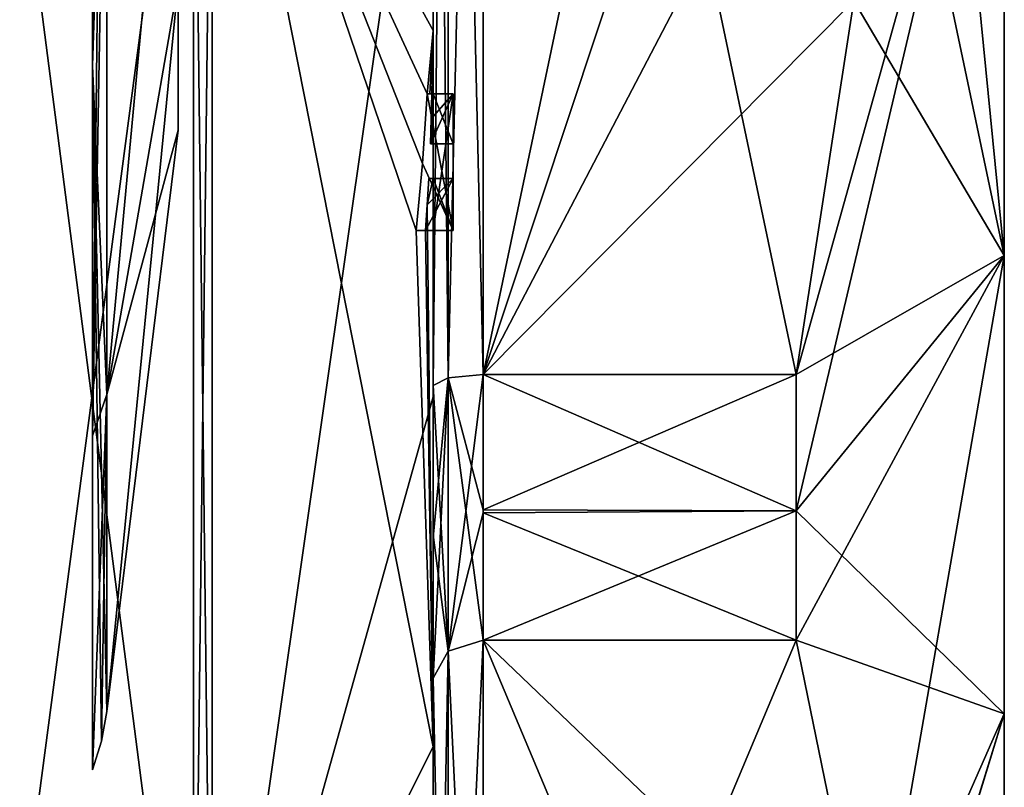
# Model space of a CAD drawing. Extents: x -23 to 470, y -2000 to 0.
# Tile 103 of 247: x 460.27 to 470.1, y -1983.56 to -1975.9. Entities that reach past the tile are written whole.
import ezdxf

# ---------------------------------------------------------------- set-up
doc = ezdxf.new("R2010")
doc.units = 0
doc.header["$LTSCALE"] = 65.185185
for name, color, linetype in [('681', 7, 'CONTINUOUS'), ('682', 7, 'CONTINUOUS'), ('683', 7, 'CONTINUOUS'), ('684', 7, 'CONTINUOUS'), ('685', 7, 'CONTINUOUS'), ('688', 7, 'CONTINUOUS'), ('693', 7, 'CONTINUOUS'), ('694', 7, 'CONTINUOUS'), ('695', 7, 'CONTINUOUS'), ('696', 7, 'CONTINUOUS'), ('699', 7, 'CONTINUOUS'), ('700', 7, 'CONTINUOUS'), ('701', 7, 'CONTINUOUS'), ('733', 7, 'CONTINUOUS'), ('734', 7, 'CONTINUOUS'), ('760', 7, 'CONTINUOUS'), ('763', 7, 'CONTINUOUS'), ('764', 7, 'CONTINUOUS'), ('765', 7, 'CONTINUOUS'), ('773', 7, 'CONTINUOUS'), ('774', 7, 'CONTINUOUS'), ('775', 7, 'CONTINUOUS'), ('776', 7, 'CONTINUOUS'), ('777', 7, 'CONTINUOUS'), ('778', 7, 'CONTINUOUS'), ('779', 7, 'CONTINUOUS'), ('780', 7, 'CONTINUOUS'), ('781', 7, 'CONTINUOUS'), ('782', 7, 'CONTINUOUS'), ('783', 7, 'CONTINUOUS'), ('854', 7, 'CONTINUOUS'), ('857', 7, 'CONTINUOUS'), ('859', 7, 'CONTINUOUS'), ('862', 7, 'CONTINUOUS'), ('864', 7, 'CONTINUOUS'), ('865', 7, 'CONTINUOUS'), ('866', 7, 'CONTINUOUS'), ('867', 7, 'CONTINUOUS')]:
    doc.layers.add(name, color=color, linetype=linetype)

msp = doc.modelspace()

# ---------------------------------------------------------------- linework, layer by layer
at = {"layer": '681', "linetype": 'CONTINUOUS'}
for points in [[(470.1, -1959.5), (470.1, -1961.1745, 6.2494), (470.1, -1984.5), (470.1, -1959.5)], [(470.1, -1961.1745, -6.2494), (470.1, -1959.5), (470.1, -1982.8255, -6.2494), (470.1, -1961.1745, -6.2494)], [(470.1, -1982.8255, -6.2494), (470.1, -1959.5), (470.1, -1984.5), (470.1, -1982.8255, -6.2494)], [(470.1, -1961.1745, 6.2494), (470.1, -1965.7506, 10.8255), (470.1, -1982.8255, 6.2494), (470.1, -1961.1745, 6.2494)], [(470.1, -1984.5), (470.1, -1961.1745, 6.2494), (470.1, -1982.8255, 6.2494), (470.1, -1984.5)], [(470.1, -1965.7506, -10.8255), (470.1, -1961.1745, -6.2494), (470.1, -1978.2494, -10.8255), (470.1, -1965.7506, -10.8255)], [(470.1, -1978.2494, -10.8255), (470.1, -1961.1745, -6.2494), (470.1, -1982.8255, -6.2494), (470.1, -1978.2494, -10.8255)], [(470.1, -1965.7506, 10.8255), (470.1, -1972, 12.5), (470.1, -1978.2494, 10.8255), (470.1, -1965.7506, 10.8255)], [(470.1, -1982.8255, 6.2494), (470.1, -1965.7506, 10.8255), (470.1, -1978.2494, 10.8255), (470.1, -1982.8255, 6.2494)], [(470.1, -1972, -12.5), (470.1, -1965.7506, -10.8255), (470.1, -1978.2494, -10.8255), (470.1, -1972, -12.5)]]:
    msp.add_3dface(points, dxfattribs=at)
at = {"layer": '682', "linetype": 'CONTINUOUS'}
for points in [[(464.9, -1964.5597, 15.95), (464.9, -1979.4403, 15.95), (468.0232, -1964.5597, 15.95), (464.9, -1964.5597, 15.95)], [(468.0232, -1964.5597, 15.95), (464.9, -1979.4403, 15.95), (468.5978, -1968.2917, 15.95), (468.0232, -1964.5597, 15.95)], [(468.5978, -1968.2917, 15.95), (464.9, -1979.4403, 15.95), (468.7857, -1972, 15.95), (468.5978, -1968.2917, 15.95)], [(468.7857, -1972, 15.95), (464.9, -1979.4403, 15.95), (468.5976, -1975.7097, 15.95), (468.7857, -1972, 15.95)], [(468.5976, -1975.7097, 15.95), (464.9, -1979.4403, 15.95), (468.0232, -1979.4403, 15.95), (468.5976, -1975.7097, 15.95)]]:
    msp.add_3dface(points, dxfattribs=at)
at = {"layer": '683', "linetype": 'CONTINUOUS'}
for points in [[(464.9, -1982.093, 14.4185), (464.9, -1989.5332, 1.5315), (468.0232, -1982.093, 14.4185), (464.9, -1982.093, 14.4185)], [(468.0232, -1982.093, 14.4185), (464.9, -1989.5332, 1.5315), (468.7857, -1985.8131, 7.975), (468.0232, -1982.093, 14.4185)]]:
    msp.add_3dface(points, dxfattribs=at)
at = {"layer": '684', "linetype": 'CONTINUOUS'}
for points in [[(464.9, -1989.5332, -1.5315), (464.9, -1982.093, -14.4185), (468.0232, -1989.5332, -1.5315), (464.9, -1989.5332, -1.5315)], [(468.0232, -1989.5332, -1.5315), (464.9, -1982.093, -14.4185), (468.7857, -1985.8131, -7.975), (468.0232, -1989.5332, -1.5315)], [(468.7857, -1985.8131, -7.975), (464.9, -1982.093, -14.4185), (468.0232, -1982.093, -14.4185), (468.7857, -1985.8131, -7.975)]]:
    msp.add_3dface(points, dxfattribs=at)
at = {"layer": '685', "linetype": 'CONTINUOUS'}
for points in [[(464.9, -1979.4403, -15.95), (464.9, -1964.5597, -15.95), (468.0232, -1979.4403, -15.95), (464.9, -1979.4403, -15.95)], [(468.0232, -1979.4403, -15.95), (464.9, -1964.5597, -15.95), (468.5978, -1975.7083, -15.95), (468.0232, -1979.4403, -15.95)]]:
    msp.add_3dface(points, dxfattribs=at)
at = {"layer": '688', "linetype": 'CONTINUOUS'}
for points in [[(464.4, -1979.5503, -16.45), (464.4, -1965.7364, -16.5), (464.4, -1964.4497, -16.45), (464.4, -1979.5503, -16.45)], [(464.4, -1964.4497, 16.45), (464.4, -1973.0506, 16.5), (464.4, -1979.5503, 16.45), (464.4, -1964.4497, 16.45)], [(464.4, -1966.1297, -16.5), (464.4, -1965.7364, -16.5), (464.4, -1979.5503, -16.45), (464.4, -1966.1297, -16.5)], [(464.4, -1967.5648, -16.5), (464.4, -1966.1297, -16.5), (464.4, -1979.5503, -16.45), (464.4, -1967.5648, -16.5)], [(464.4, -1967.9582, -16.5), (464.4, -1967.5648, -16.5), (464.4, -1979.5503, -16.45), (464.4, -1967.9582, -16.5)], [(464.4, -1969.8781, -16.5), (464.4, -1967.9582, -16.5), (464.4, -1979.5503, -16.45), (464.4, -1969.8781, -16.5)], [(464.4, -1970.2268, -16.5), (464.4, -1969.8781, -16.5), (464.4, -1979.5503, -16.45), (464.4, -1970.2268, -16.5)], [(464.4, -1971.8639, -16.5), (464.4, -1970.2268, -16.5), (464.4, -1979.5503, -16.45), (464.4, -1971.8639, -16.5)], [(464.4, -1972.2828, -16.5), (464.4, -1971.8639, -16.5), (464.4, -1979.5503, -16.45), (464.4, -1972.2828, -16.5)], [(464.4, -1972.1257, 19.4998), (464.4, -1979.6608, 17.9321), (464.4, -1972.1257, 16.7828), (464.4, -1972.1257, 19.4998)], [(464.4, -1972.1257, 16.7828), (464.4, -1979.6608, 17.9321), (464.4, -1973.0506, 16.7828), (464.4, -1972.1257, 16.7828)], [(464.4, -1973.5882, -16.5), (464.4, -1972.2828, -16.5), (464.4, -1979.5503, -16.45), (464.4, -1973.5882, -16.5)], [(464.4, -1973.0506, 16.7828), (464.4, -1979.6608, 17.9321), (464.4, -1973.0506, 16.5), (464.4, -1973.0506, 16.7828)], [(464.4, -1973.0506, 16.5), (464.4, -1979.6608, 17.9321), (464.4, -1979.5503, 16.45), (464.4, -1973.0506, 16.5)], [(464.4, -1975.7888, -16.5), (464.4, -1973.5882, -16.5), (464.4, -1979.5503, -16.45), (464.4, -1975.7888, -16.5)], [(464.4, -1974.8597, -19.2892), (464.4, -1975.7888, -16.7828), (464.4, -1976.0042, -19.0844), (464.4, -1974.8597, -19.2892)], [(464.4, -1975.7888, -16.7828), (464.4, -1975.7888, -16.5), (464.4, -1976.6371, -16.5), (464.4, -1975.7888, -16.7828)], [(464.4, -1976.6371, -16.5), (464.4, -1975.7888, -16.5), (464.4, -1979.5503, -16.45), (464.4, -1976.6371, -16.5)], [(464.4, -1976.0042, -19.0844), (464.4, -1975.7888, -16.7828), (464.4, -1976.6371, -16.5), (464.4, -1976.0042, -19.0844)], [(464.4, -1977.1347, -18.8118), (464.4, -1976.0042, -19.0844), (464.4, -1977.1347, -16.804), (464.4, -1977.1347, -18.8118)], [(464.4, -1977.1347, -16.804), (464.4, -1976.0042, -19.0844), (464.4, -1976.6371, -16.804), (464.4, -1977.1347, -16.804)], [(464.4, -1976.6371, -16.804), (464.4, -1976.0042, -19.0844), (464.4, -1976.6371, -16.5), (464.4, -1976.6371, -16.804)], [(464.4, -1978, -16.5), (464.4, -1976.6371, -16.5), (464.4, -1979.5503, -16.45), (464.4, -1978, -16.5)], [(464.4, -1977.4833, -16.804), (464.4, -1978, -16.804), (464.4, -1977.4833, -18.7132), (464.4, -1977.4833, -16.804)], [(464.4, -1977.4833, -18.7132), (464.4, -1978, -16.804), (464.4, -1979.5503, -16.45), (464.4, -1977.4833, -18.7132)], [(464.4, -1983.1573, -15.9926), (464.4, -1977.4833, -18.7132), (464.4, -1982.471, -14.7638), (464.4, -1983.1573, -15.9926)], [(464.4, -1982.471, -14.7638), (464.4, -1977.4833, -18.7132), (464.4, -1981.0705, -15.663), (464.4, -1982.471, -14.7638)], [(464.4, -1981.0705, -15.663), (464.4, -1977.4833, -18.7132), (464.4, -1979.5503, -16.45), (464.4, -1981.0705, -15.663)], [(464.4, -1978, -16.804), (464.4, -1978, -16.5), (464.4, -1979.5503, -16.45), (464.4, -1978, -16.804)], [(464.4, -1979.5503, 16.45), (464.4, -1979.6608, 17.9321), (464.4, -1981.0392, 15.6813), (464.4, -1979.5503, 16.45)], [(464.4, -1979.6608, 17.9321), (464.4, -1986.0038, 13.5699), (464.4, -1981.0392, 15.6813), (464.4, -1979.6608, 17.9321)], [(464.4, -1981.0392, 15.6813), (464.4, -1986.0038, 13.5699), (464.4, -1982.471, 14.7638), (464.4, -1981.0392, 15.6813)], [(464.4, -1985.1824, -10.1674), (464.4, -1983.1573, -15.9926), (464.4, -1982.471, -14.7638), (464.4, -1985.1824, -10.1674)], [(464.4, -1985.1824, -10.1674), (464.4, -1982.471, -14.7638), (464.4, -1990.0213, -1.6862), (464.4, -1985.1824, -10.1674)], [(464.4, -1987.9233, 5.4201), (464.4, -1988.7004, 4.0741), (464.4, -1982.471, 14.7638), (464.4, -1987.9233, 5.4201)], [(464.4, -1982.471, 14.7638), (464.4, -1988.7004, 4.0741), (464.4, -1990.0213, 1.6862), (464.4, -1982.471, 14.7638)], [(464.4, -1986.8623, 7.2577), (464.4, -1987.9233, 5.4201), (464.4, -1982.471, 14.7638), (464.4, -1986.8623, 7.2577)], [(464.4, -1986.5668, 7.7696), (464.4, -1986.8623, 7.2577), (464.4, -1982.471, 14.7638), (464.4, -1986.5668, 7.7696)], [(464.4, -1985.7982, 9.1008), (464.4, -1986.5668, 7.7696), (464.4, -1982.471, 14.7638), (464.4, -1985.7982, 9.1008)], [(464.4, -1985.5888, 9.4636), (464.4, -1985.7982, 9.1008), (464.4, -1982.471, 14.7638), (464.4, -1985.5888, 9.4636)], [(464.4, -1984.868, 10.712), (464.4, -1985.5888, 9.4636), (464.4, -1982.471, 14.7638), (464.4, -1984.868, 10.712)], [(464.4, -1984.6416, 11.1042), (464.4, -1984.868, 10.712), (464.4, -1982.471, 14.7638), (464.4, -1984.6416, 11.1042)], [(464.4, -1984.1409, 11.9714), (464.4, -1984.6416, 11.1042), (464.4, -1982.471, 14.7638), (464.4, -1984.1409, 11.9714)], [(464.4, -1983.9144, 12.3636), (464.4, -1984.1409, 11.9714), (464.4, -1982.471, 14.7638), (464.4, -1983.9144, 12.3636)], [(464.4, -1986.0038, 13.5699), (464.4, -1983.9144, 12.3636), (464.4, -1982.471, 14.7638), (464.4, -1986.0038, 13.5699)], [(464.4, -1987.6713, -11.6044), (464.4, -1983.1573, -15.9926), (464.4, -1985.1824, -10.1674), (464.4, -1987.6713, -11.6044)]]:
    msp.add_3dface(points, dxfattribs=at)
at = {"layer": '693', "linetype": 'CONTINUOUS'}
for points in [[(462.1949, -1987.544, 15.544), (464.4, -1972.1257, 19.4998), (462.1949, -1972, 21.9825), (462.1949, -1987.544, 15.544)], [(464.4, -1979.6608, 17.9321), (464.4, -1972.1257, 19.4998), (462.1949, -1987.544, 15.544), (464.4, -1979.6608, 17.9321)], [(464.4, -1986.0038, 13.5699), (464.4, -1979.6608, 17.9321), (462.1949, -1987.544, 15.544), (464.4, -1986.0038, 13.5699)]]:
    msp.add_3dface(points, dxfattribs=at)
at = {"layer": '694', "linetype": 'CONTINUOUS'}
for points in [[(462.1949, -1972, -21.9825), (464.4, -1976.0042, -19.0844), (464.3401, -1976.6371, -19.5), (462.1949, -1972, -21.9825)], [(464.4, -1976.0042, -19.0844), (462.1949, -1972, -21.9825), (464.3913, -1974.8597, -19.5), (464.4, -1976.0042, -19.0844)], [(462.1949, -1972, -21.9825), (464.4, -1983.1573, -15.9926), (462.1949, -1987.544, -15.544), (462.1949, -1972, -21.9825)], [(464.4, -1983.1573, -15.9926), (462.1949, -1972, -21.9825), (464.2315, -1978, -19.5), (464.4, -1983.1573, -15.9926)], [(464.2315, -1978, -19.5), (462.1949, -1972, -21.9825), (464.2952, -1977.3336, -19.5), (464.2315, -1978, -19.5)], [(464.2952, -1977.3336, -19.5), (462.1949, -1972, -21.9825), (464.3401, -1976.6371, -19.5), (464.2952, -1977.3336, -19.5)], [(464.4, -1974.8597, -19.2892), (464.4, -1976.0042, -19.0844), (464.3913, -1974.8597, -19.5), (464.4, -1974.8597, -19.2892)], [(464.3401, -1976.6371, -19.5), (464.4, -1976.0042, -19.0844), (464.3683, -1976.6371, -19.3488), (464.3401, -1976.6371, -19.5)], [(464.3683, -1976.6371, -19.3488), (464.4, -1976.0042, -19.0844), (464.3877, -1976.6371, -19.196), (464.3683, -1976.6371, -19.3488)], [(464.4, -1976.0042, -19.0844), (464.4, -1977.1347, -18.8118), (464.3877, -1976.6371, -19.196), (464.4, -1976.0042, -19.0844)], [(464.3877, -1976.6371, -19.196), (464.4, -1977.1347, -18.8118), (464.3809, -1976.8877, -19.196), (464.3877, -1976.6371, -19.196)], [(464.3723, -1977.1347, -19.196), (464.3809, -1976.8877, -19.196), (464.3931, -1977.1347, -19.0046), (464.3723, -1977.1347, -19.196)], [(464.3809, -1976.8877, -19.196), (464.4, -1977.1347, -18.8118), (464.3931, -1977.1347, -19.0046), (464.3809, -1976.8877, -19.196)], [(464.4, -1977.4833, -18.7132), (464.4, -1983.1573, -15.9926), (464.3417, -1977.7438, -19.196), (464.4, -1977.4833, -18.7132)], [(464.3566, -1977.4833, -19.196), (464.4, -1977.4833, -18.7132), (464.3417, -1977.7438, -19.196), (464.3566, -1977.4833, -19.196)], [(464.3891, -1977.4833, -18.956), (464.4, -1977.4833, -18.7132), (464.3566, -1977.4833, -19.196), (464.3891, -1977.4833, -18.956)], [(464.3417, -1977.7438, -19.196), (464.4, -1983.1573, -15.9926), (464.324, -1978, -19.196), (464.3417, -1977.7438, -19.196)], [(464.324, -1978, -19.196), (464.4, -1983.1573, -15.9926), (464.2315, -1978, -19.5), (464.324, -1978, -19.196)], [(464.2821, -1978, -19.3497), (464.324, -1978, -19.196), (464.2315, -1978, -19.5), (464.2821, -1978, -19.3497)], [(464.4, -1983.1573, -15.9926), (464.4, -1987.6713, -11.6044), (462.1949, -1987.544, -15.544), (464.4, -1983.1573, -15.9926)]]:
    msp.add_3dface(points, dxfattribs=at)
at = {"layer": '695', "linetype": 'CONTINUOUS'}
for points in [[(460, -1987.1626, -15.1637), (460, -1972, -21.4438), (462.0094, -1987.535, -15.535), (460, -1987.1626, -15.1637)], [(462.0094, -1987.535, -15.535), (460, -1972, -21.4438), (462.0094, -1972, -21.9698), (462.0094, -1987.535, -15.535)]]:
    msp.add_3dface(points, dxfattribs=at)
at = {"layer": '696', "linetype": 'CONTINUOUS'}
for points in [[(460, -1972, 21.4438), (460, -1987.1626, 15.1637), (462.0094, -1972, 21.9698), (460, -1972, 21.4438)], [(462.0094, -1972, 21.9698), (460, -1987.1626, 15.1637), (462.0094, -1987.535, 15.535), (462.0094, -1972, 21.9698)]]:
    msp.add_3dface(points, dxfattribs=at)
at = {"layer": '699', "linetype": 'CONTINUOUS'}
for points in [[(462.1949, -1987.544, 15.544), (462.1949, -1972, 21.9825), (462.0094, -1987.535, 15.535), (462.1949, -1987.544, 15.544)], [(462.1949, -1972, 21.9825), (462.0094, -1972, 21.9698), (462.0094, -1987.535, 15.535), (462.1949, -1972, 21.9825)]]:
    msp.add_3dface(points, dxfattribs=at)
at = {"layer": '700', "linetype": 'CONTINUOUS'}
for points in [[(462.1949, -1972, -21.9825), (462.1949, -1987.544, -15.544), (462.0094, -1972, -21.9698), (462.1949, -1972, -21.9825)], [(462.1949, -1987.544, -15.544), (462.0094, -1987.535, -15.535), (462.0094, -1972, -21.9698), (462.1949, -1987.544, -15.544)]]:
    msp.add_3dface(points, dxfattribs=at)
at = {"layer": '701', "linetype": 'CONTINUOUS'}
for points in [[(470.1, -1978.2494, 10.8255), (470.1, -1972, 12.5), (468.0232, -1980.8, 15.242), (470.1, -1978.2494, 10.8255)], [(470.1, -1972, 12.5), (468.5976, -1975.7097, 15.95), (468.0232, -1979.4403, 15.95), (470.1, -1972, 12.5)], [(470.1, -1972, 12.5), (468.0232, -1979.4403, 15.95), (468.0232, -1980.8, 15.242), (470.1, -1972, 12.5)], [(470.1, -1978.2494, -10.8255), (468.5978, -1975.7083, -15.95), (468.7857, -1972, -15.95), (470.1, -1978.2494, -10.8255)], [(470.1, -1978.2494, -10.8255), (468.7857, -1972, -15.95), (469.4827, -1972, -14.2402), (470.1, -1978.2494, -10.8255)], [(470.1, -1972, -12.5), (470.1, -1978.2494, -10.8255), (469.4827, -1972, -14.2402), (470.1, -1972, -12.5)], [(470.1, -1978.2494, -10.8255), (468.0232, -1979.4403, -15.95), (468.5978, -1975.7083, -15.95), (470.1, -1978.2494, -10.8255)], [(470.1, -1978.2494, -10.8255), (470.1, -1982.8255, -6.2494), (468.0232, -1980.8, -15.242), (470.1, -1978.2494, -10.8255)], [(468.0232, -1979.4403, -15.95), (470.1, -1978.2494, -10.8255), (468.0232, -1980.8, -15.242), (468.0232, -1979.4403, -15.95)], [(470.1, -1978.2494, 10.8255), (468.0232, -1982.093, 14.4185), (468.7857, -1985.8131, 7.975), (470.1, -1978.2494, 10.8255)], [(468.0232, -1982.093, 14.4185), (470.1, -1978.2494, 10.8255), (468.0232, -1980.8, 15.242), (468.0232, -1982.093, 14.4185)], [(470.1, -1982.8255, 6.2494), (470.1, -1978.2494, 10.8255), (468.7857, -1985.8131, 7.975), (470.1, -1982.8255, 6.2494)], [(470.1, -1982.8255, -6.2494), (468.0232, -1982.093, -14.4185), (468.0232, -1980.8, -15.242), (470.1, -1982.8255, -6.2494)], [(470.1, -1982.8255, -6.2494), (468.7857, -1985.8131, -7.975), (468.0232, -1982.093, -14.4185), (470.1, -1982.8255, -6.2494)], [(470.1, -1984.5), (470.1, -1982.8255, 6.2494), (468.0232, -1989.6), (470.1, -1984.5)], [(470.1, -1982.8255, 6.2494), (468.7857, -1985.8131, 7.975), (468.0232, -1989.5332, 1.5315), (470.1, -1982.8255, 6.2494)], [(470.1, -1982.8255, 6.2494), (468.0232, -1989.5332, 1.5315), (468.0232, -1989.6), (470.1, -1982.8255, 6.2494)], [(470.1, -1982.8255, -6.2494), (470.1, -1984.5), (468.7857, -1985.8131, -7.975), (470.1, -1982.8255, -6.2494)]]:
    msp.add_3dface(points, dxfattribs=at)
at = {"layer": '733', "linetype": 'CONTINUOUS'}
for points in [[(464.6, -1976.6371, -19.5), (464.6, -1976.6371, -19.196), (464.6, -1977.1347, -19.196), (464.6, -1976.6371, -19.5)], [(464.6, -1978, -19.5), (464.6, -1976.6371, -19.5), (464.6, -1978, -19.196), (464.6, -1978, -19.5)], [(464.6, -1978, -19.196), (464.6, -1976.6371, -19.5), (464.6, -1977.4833, -19.196), (464.6, -1978, -19.196)], [(464.6, -1977.4833, -19.196), (464.6, -1976.6371, -19.5), (464.6, -1977.1347, -19.196), (464.6, -1977.4833, -19.196)], [(464.6, -1976.6371, -16.5), (464.6, -1978, -16.5), (464.6, -1976.6371, -16.804), (464.6, -1976.6371, -16.5)], [(464.6, -1976.6371, -16.804), (464.6, -1978, -16.5), (464.6, -1977.1347, -16.804), (464.6, -1976.6371, -16.804)], [(464.6, -1977.4833, -16.804), (464.6, -1977.4833, -19.196), (464.6, -1977.1347, -19.196), (464.6, -1977.4833, -16.804)], [(464.6, -1978, -16.5), (464.6, -1977.4833, -16.804), (464.6, -1977.1347, -16.804), (464.6, -1978, -16.5)], [(464.6, -1977.1347, -16.804), (464.6, -1977.4833, -16.804), (464.6, -1977.1347, -19.196), (464.6, -1977.1347, -16.804)], [(464.6, -1978, -16.804), (464.6, -1977.4833, -16.804), (464.6, -1978, -16.5), (464.6, -1978, -16.804)]]:
    msp.add_3dface(points, dxfattribs=at)
at = {"layer": '734', "linetype": 'CONTINUOUS'}
for points in [[(464.3401, -1976.6371, -19.5), (464.3683, -1976.6371, -19.3488), (464.6, -1976.6371, -19.5), (464.3401, -1976.6371, -19.5)], [(464.3683, -1976.6371, -19.3488), (464.3877, -1976.6371, -19.196), (464.6, -1976.6371, -19.5), (464.3683, -1976.6371, -19.3488)], [(464.3877, -1976.6371, -19.196), (464.6, -1976.6371, -19.196), (464.6, -1976.6371, -19.5), (464.3877, -1976.6371, -19.196)]]:
    msp.add_3dface(points, dxfattribs=at)
at = {"layer": '760', "linetype": 'CONTINUOUS'}
for points in [[(464.4, -1979.5503, -16.45), (464.4, -1964.4497, -16.45), (464.549, -1964.5279, -16.094), (464.4, -1979.5503, -16.45)], [(464.4, -1979.5503, -16.45), (464.549, -1964.5279, -16.094), (464.549, -1979.4721, -16.094), (464.4, -1979.5503, -16.45)], [(464.549, -1964.5279, -16.094), (464.9, -1964.5597, -15.95), (464.549, -1979.4721, -16.094), (464.549, -1964.5279, -16.094)], [(464.9, -1964.5597, -15.95), (464.9, -1979.4403, -15.95), (464.549, -1979.4721, -16.094), (464.9, -1964.5597, -15.95)]]:
    msp.add_3dface(points, dxfattribs=at)
at = {"layer": '763', "linetype": 'CONTINUOUS'}
for points in [[(464.4, -1964.4497, 16.45), (464.4, -1979.5503, 16.45), (464.549, -1979.4721, 16.094), (464.4, -1964.4497, 16.45)], [(464.4, -1964.4497, 16.45), (464.549, -1979.4721, 16.094), (464.549, -1964.5279, 16.094), (464.4, -1964.4497, 16.45)], [(464.9, -1979.4403, 15.95), (464.9, -1964.5597, 15.95), (464.549, -1964.5279, 16.094), (464.9, -1979.4403, 15.95)], [(464.549, -1979.4721, 16.094), (464.9, -1979.4403, 15.95), (464.549, -1964.5279, 16.094), (464.549, -1979.4721, 16.094)]]:
    msp.add_3dface(points, dxfattribs=at)
at = {"layer": '764', "linetype": 'CONTINUOUS'}
for points in [[(464.9, -1989.5332, 1.5315), (464.9, -1982.093, 14.4185), (464.549, -1982.2017, 14.518), (464.9, -1989.5332, 1.5315)], [(464.4, -1982.471, 14.7638), (464.549, -1989.6738, 1.5759), (464.549, -1982.2017, 14.518), (464.4, -1982.471, 14.7638)], [(464.549, -1989.6738, 1.5759), (464.9, -1989.5332, 1.5315), (464.549, -1982.2017, 14.518), (464.549, -1989.6738, 1.5759)], [(464.4, -1982.471, 14.7638), (464.4, -1990.0213, 1.6862), (464.549, -1989.6738, 1.5759), (464.4, -1982.471, 14.7638)]]:
    msp.add_3dface(points, dxfattribs=at)
at = {"layer": '765', "linetype": 'CONTINUOUS'}
for points in [[(464.9, -1982.093, -14.4185), (464.9, -1989.5332, -1.5315), (464.549, -1989.6738, -1.5759), (464.9, -1982.093, -14.4185)], [(464.549, -1982.2017, -14.518), (464.9, -1982.093, -14.4185), (464.549, -1989.6738, -1.5759), (464.549, -1982.2017, -14.518)], [(464.4, -1990.0213, -1.6862), (464.4, -1982.471, -14.7638), (464.549, -1982.2017, -14.518), (464.4, -1990.0213, -1.6862)], [(464.4, -1990.0213, -1.6862), (464.549, -1982.2017, -14.518), (464.549, -1989.6738, -1.5759), (464.4, -1990.0213, -1.6862)]]:
    msp.add_3dface(points, dxfattribs=at)
at = {"layer": '773', "linetype": 'CONTINUOUS'}
for points in [[(464.3809, -1976.8877, -19.196), (464.3723, -1977.1347, -19.196), (464.6, -1976.6371, -19.196), (464.3809, -1976.8877, -19.196)], [(464.6, -1976.6371, -19.196), (464.3723, -1977.1347, -19.196), (464.6, -1977.1347, -19.196), (464.6, -1976.6371, -19.196)], [(464.3877, -1976.6371, -19.196), (464.3809, -1976.8877, -19.196), (464.6, -1976.6371, -19.196), (464.3877, -1976.6371, -19.196)]]:
    msp.add_3dface(points, dxfattribs=at)
at = {"layer": '774', "linetype": 'CONTINUOUS'}
for points in [[(464.3723, -1977.1347, -19.196), (464.3931, -1977.1347, -19.0046), (464.6, -1977.1347, -19.196), (464.3723, -1977.1347, -19.196)], [(464.3931, -1977.1347, -19.0046), (464.4, -1977.1347, -18.8118), (464.6, -1977.1347, -19.196), (464.3931, -1977.1347, -19.0046)], [(464.4, -1977.1347, -18.8118), (464.4, -1977.1347, -16.804), (464.6, -1977.1347, -19.196), (464.4, -1977.1347, -18.8118)], [(464.4, -1977.1347, -16.804), (464.6, -1977.1347, -16.804), (464.6, -1977.1347, -19.196), (464.4, -1977.1347, -16.804)]]:
    msp.add_3dface(points, dxfattribs=at)
at = {"layer": '775', "linetype": 'CONTINUOUS'}
for points in [[(464.4, -1977.1347, -16.804), (464.4, -1976.6371, -16.804), (464.6, -1977.1347, -16.804), (464.4, -1977.1347, -16.804)], [(464.4, -1976.6371, -16.804), (464.6, -1976.6371, -16.804), (464.6, -1977.1347, -16.804), (464.4, -1976.6371, -16.804)]]:
    msp.add_3dface(points, dxfattribs=at)
at = {"layer": '776', "linetype": 'CONTINUOUS'}
for points in [[(464.4, -1976.6371, -16.804), (464.4, -1976.6371, -16.5), (464.6, -1976.6371, -16.804), (464.4, -1976.6371, -16.804)], [(464.4, -1976.6371, -16.5), (464.6, -1976.6371, -16.5), (464.6, -1976.6371, -16.804), (464.4, -1976.6371, -16.5)]]:
    msp.add_3dface(points, dxfattribs=at)
at = {"layer": '777', "linetype": 'CONTINUOUS'}
for points in [[(464.4, -1976.6371, -16.5), (464.4, -1978, -16.5), (464.6, -1976.6371, -16.5), (464.4, -1976.6371, -16.5)], [(464.4, -1978, -16.5), (464.6, -1978, -16.5), (464.6, -1976.6371, -16.5), (464.4, -1978, -16.5)]]:
    msp.add_3dface(points, dxfattribs=at)
at = {"layer": '778', "linetype": 'CONTINUOUS'}
for points in [[(464.4, -1978, -16.5), (464.4, -1978, -16.804), (464.6, -1978, -16.5), (464.4, -1978, -16.5)], [(464.4, -1978, -16.804), (464.6, -1978, -16.804), (464.6, -1978, -16.5), (464.4, -1978, -16.804)]]:
    msp.add_3dface(points, dxfattribs=at)
at = {"layer": '779', "linetype": 'CONTINUOUS'}
for points in [[(464.4, -1978, -16.804), (464.4, -1977.4833, -16.804), (464.6, -1978, -16.804), (464.4, -1978, -16.804)], [(464.4, -1977.4833, -16.804), (464.6, -1977.4833, -16.804), (464.6, -1978, -16.804), (464.4, -1977.4833, -16.804)]]:
    msp.add_3dface(points, dxfattribs=at)
at = {"layer": '780', "linetype": 'CONTINUOUS'}
for points in [[(464.3891, -1977.4833, -18.956), (464.3566, -1977.4833, -19.196), (464.6, -1977.4833, -19.196), (464.3891, -1977.4833, -18.956)], [(464.4, -1977.4833, -18.7132), (464.3891, -1977.4833, -18.956), (464.6, -1977.4833, -16.804), (464.4, -1977.4833, -18.7132)], [(464.3891, -1977.4833, -18.956), (464.6, -1977.4833, -19.196), (464.6, -1977.4833, -16.804), (464.3891, -1977.4833, -18.956)], [(464.4, -1977.4833, -16.804), (464.4, -1977.4833, -18.7132), (464.6, -1977.4833, -16.804), (464.4, -1977.4833, -16.804)]]:
    msp.add_3dface(points, dxfattribs=at)
at = {"layer": '781', "linetype": 'CONTINUOUS'}
for points in [[(464.3417, -1977.7438, -19.196), (464.324, -1978, -19.196), (464.6, -1977.4833, -19.196), (464.3417, -1977.7438, -19.196)], [(464.324, -1978, -19.196), (464.6, -1978, -19.196), (464.6, -1977.4833, -19.196), (464.324, -1978, -19.196)], [(464.3566, -1977.4833, -19.196), (464.3417, -1977.7438, -19.196), (464.6, -1977.4833, -19.196), (464.3566, -1977.4833, -19.196)]]:
    msp.add_3dface(points, dxfattribs=at)
at = {"layer": '782', "linetype": 'CONTINUOUS'}
for points in [[(464.2821, -1978, -19.3497), (464.2315, -1978, -19.5), (464.6, -1978, -19.5), (464.2821, -1978, -19.3497)], [(464.324, -1978, -19.196), (464.2821, -1978, -19.3497), (464.6, -1978, -19.5), (464.324, -1978, -19.196)], [(464.324, -1978, -19.196), (464.6, -1978, -19.5), (464.6, -1978, -19.196), (464.324, -1978, -19.196)]]:
    msp.add_3dface(points, dxfattribs=at)
at = {"layer": '783', "linetype": 'CONTINUOUS'}
for points in [[(464.2952, -1977.3336, -19.5), (464.3401, -1976.6371, -19.5), (464.6, -1978, -19.5), (464.2952, -1977.3336, -19.5)], [(464.3401, -1976.6371, -19.5), (464.6, -1976.6371, -19.5), (464.6, -1978, -19.5), (464.3401, -1976.6371, -19.5)], [(464.2315, -1978, -19.5), (464.2952, -1977.3336, -19.5), (464.6, -1978, -19.5), (464.2315, -1978, -19.5)]]:
    msp.add_3dface(points, dxfattribs=at)
at = {"layer": '854', "linetype": 'CONTINUOUS'}
for points in [[(468.0232, -1979.4403, 15.95), (464.9, -1979.4403, 15.95), (464.9, -1980.7905, 15.2475), (468.0232, -1979.4403, 15.95)], [(468.0232, -1980.8, 15.242), (468.0232, -1979.4403, 15.95), (464.9, -1980.7905, 15.2475), (468.0232, -1980.8, 15.242)], [(464.9, -1979.4403, -15.95), (468.0232, -1979.4403, -15.95), (468.0232, -1980.8, -15.242), (464.9, -1979.4403, -15.95)], [(464.9, -1979.4403, -15.95), (468.0232, -1980.8, -15.242), (464.9, -1980.8189, -15.2311), (464.9, -1979.4403, -15.95)], [(464.9, -1982.093, 14.4185), (468.0232, -1980.8, 15.242), (464.9, -1980.7905, 15.2475), (464.9, -1982.093, 14.4185)], [(464.9, -1982.093, 14.4185), (468.0232, -1982.093, 14.4185), (468.0232, -1980.8, 15.242), (464.9, -1982.093, 14.4185)], [(468.0232, -1980.8, -15.242), (468.0232, -1982.093, -14.4185), (464.9, -1980.8189, -15.2311), (468.0232, -1980.8, -15.242)], [(468.0232, -1982.093, -14.4185), (464.9, -1982.093, -14.4185), (464.9, -1980.8189, -15.2311), (468.0232, -1982.093, -14.4185)]]:
    msp.add_3dface(points, dxfattribs=at)
at = {"layer": '857', "linetype": 'CONTINUOUS'}
for points in [[(464.4, -1979.5503, 16.45), (464.549, -1982.2017, 14.518), (464.549, -1979.4721, 16.094), (464.4, -1979.5503, 16.45)], [(464.9, -1980.7905, 15.2475), (464.9, -1979.4403, 15.95), (464.549, -1979.4721, 16.094), (464.9, -1980.7905, 15.2475)], [(464.9, -1982.093, 14.4185), (464.9, -1980.7905, 15.2475), (464.549, -1979.4721, 16.094), (464.9, -1982.093, 14.4185)], [(464.549, -1982.2017, 14.518), (464.9, -1982.093, 14.4185), (464.549, -1979.4721, 16.094), (464.549, -1982.2017, 14.518)], [(464.4, -1979.5503, 16.45), (464.4, -1981.0392, 15.6813), (464.549, -1982.2017, 14.518), (464.4, -1979.5503, 16.45)], [(464.4, -1981.0392, 15.6813), (464.4, -1982.471, 14.7638), (464.549, -1982.2017, 14.518), (464.4, -1981.0392, 15.6813)]]:
    msp.add_3dface(points, dxfattribs=at)
at = {"layer": '859', "linetype": 'CONTINUOUS'}
for points in [[(464.4, -1982.471, -14.7638), (464.4, -1981.0705, -15.663), (464.549, -1979.4721, -16.094), (464.4, -1982.471, -14.7638)], [(464.4, -1982.471, -14.7638), (464.549, -1979.4721, -16.094), (464.549, -1982.2017, -14.518), (464.4, -1982.471, -14.7638)], [(464.4, -1981.0705, -15.663), (464.4, -1979.5503, -16.45), (464.549, -1979.4721, -16.094), (464.4, -1981.0705, -15.663)], [(464.9, -1979.4403, -15.95), (464.9, -1980.8189, -15.2311), (464.549, -1982.2017, -14.518), (464.9, -1979.4403, -15.95)], [(464.549, -1979.4721, -16.094), (464.9, -1979.4403, -15.95), (464.549, -1982.2017, -14.518), (464.549, -1979.4721, -16.094)], [(464.9, -1980.8189, -15.2311), (464.9, -1982.093, -14.4185), (464.549, -1982.2017, -14.518), (464.9, -1980.8189, -15.2311)]]:
    msp.add_3dface(points, dxfattribs=at)
at = {"layer": '862', "linetype": 'CONTINUOUS'}
msp.add_3dface([(461.857, -1976.9998), (461.857, -1975.536, 3.5349), (461.857, -1975.536, -3.5349), (461.857, -1976.9998)], dxfattribs=at)
at = {"layer": '864', "linetype": 'CONTINUOUS'}
for points in [[(461.1443, -1972, 10.8047), (461.857, -1975.536, 3.5349), (461.1443, -1979.64, 7.6401), (461.1443, -1972, 10.8047)], [(461.857, -1975.536, -3.5349), (461.857, -1972, -5), (461.1443, -1979.64, -7.6401), (461.857, -1975.536, -3.5349)], [(461.857, -1972, -5), (461.1443, -1972, -10.8047), (461.1443, -1979.64, -7.6401), (461.857, -1972, -5)], [(461.857, -1975.536, 3.5349), (461.857, -1976.9998), (461.1443, -1979.64, 7.6401), (461.857, -1975.536, 3.5349)], [(461.857, -1976.9998), (461.857, -1975.536, -3.5349), (461.1443, -1982.8047), (461.857, -1976.9998)], [(461.1443, -1982.8047), (461.857, -1975.536, -3.5349), (461.1443, -1979.64, -7.6401), (461.1443, -1982.8047)], [(461.1443, -1979.64, 7.6401), (461.857, -1976.9998), (461.1443, -1982.8047), (461.1443, -1979.64, 7.6401)]]:
    msp.add_3dface(points, dxfattribs=at)
at = {"layer": '865', "linetype": 'CONTINUOUS'}
for points in [[(461, -1963.9478, 8.0522), (461.1443, -1972, 10.8047), (461, -1976.3586, 10.5205), (461, -1963.9478, 8.0522)], [(461.1443, -1972, 10.8047), (461.1443, -1979.64, 7.6401), (461, -1976.3586, 10.5205), (461.1443, -1972, 10.8047)], [(461.0897, -1983.1005, 0), (461, -1983.3877, 0), (461, -1976.3586, 10.5205), (461.0897, -1983.1005, 0)], [(461.1443, -1979.64, 7.6401), (461.1443, -1982.8047), (461, -1976.3586, 10.5205), (461.1443, -1979.64, 7.6401)], [(461.1443, -1982.8047), (461.0897, -1983.1005, 0), (461, -1976.3586, 10.5205), (461.1443, -1982.8047)]]:
    msp.add_3dface(points, dxfattribs=at)
at = {"layer": '866', "linetype": 'CONTINUOUS'}
for points in [[(461, -1972, -11.3877), (461, -1980.0523, -8.0523), (461.0897, -1972, -11.1005), (461, -1972, -11.3877)], [(461.1443, -1979.64, -7.6401), (461.1443, -1972, -10.8047), (461, -1980.0523, -8.0523), (461.1443, -1979.64, -7.6401)], [(461, -1980.0523, -8.0523), (461.1443, -1972, -10.8047), (461.0897, -1972, -11.1005), (461, -1980.0523, -8.0523)], [(461.1443, -1979.64, -7.6401), (461, -1983.3877, 0), (461.0897, -1983.1005, 0), (461.1443, -1979.64, -7.6401)], [(461, -1983.3877, 0), (461.1443, -1979.64, -7.6401), (461, -1980.0523, -8.0523), (461, -1983.3877, 0)], [(461.1443, -1982.8047), (461.1443, -1979.64, -7.6401), (461.0897, -1983.1005, 0), (461.1443, -1982.8047)]]:
    msp.add_3dface(points, dxfattribs=at)
at = {"layer": '867', "linetype": 'CONTINUOUS'}
for points in [[(461, -1980.0523, -8.0523), (461, -1972, -11.3877), (461, -1961.4795, -4.3586), (461, -1980.0523, -8.0523)], [(461, -1983.3877, 0), (461, -1961.4795, -4.3586), (461, -1963.9478, 8.0522), (461, -1983.3877, 0)], [(461, -1983.3877, 0), (461, -1980.0523, -8.0523), (461, -1961.4795, -4.3586), (461, -1983.3877, 0)], [(461, -1983.3877, 0), (461, -1963.9478, 8.0522), (461, -1976.3586, 10.5205), (461, -1983.3877, 0)]]:
    msp.add_3dface(points, dxfattribs=at)

doc.saveas('drawing.dxf')
